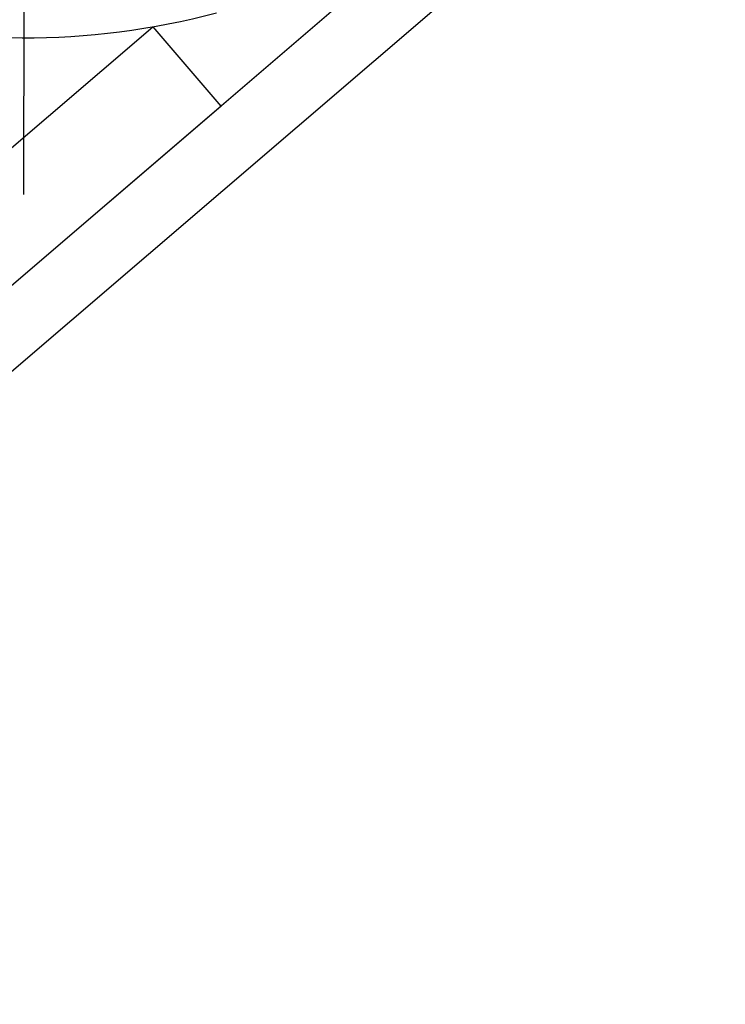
# Model space of a CAD drawing. Header units: metres. Extents: x -912764 to -454925, y -2226138 to -1112338.
# Tile 34 of 256: x -456323.7671 to -456323.7131, y -1113147.3665 to -1113147.2911. Entities that reach past the tile are written whole.
import ezdxf

# ---------------------------------------------------------------- set-up
doc = ezdxf.new("R2010")
doc.units = ezdxf.units.M
doc.linetypes.add('DASHDOT2', pattern=[0.375, 0.25, -0.0625, 0, -0.0625])
doc.linetypes.add('SOLID', pattern=[0])
for name, color, linetype in [('025-OSY', 4, 'DASHDOT2'), ('025-ZSvodidlo', 1, 'Continuous'), ('C3D_ZPR', 7, 'Continuous')]:
    doc.layers.add(name, color=color, linetype=linetype)
doc.layers.add('_NOVÝ STAV', color=1, linetype='Continuous', lineweight=30)
doc.styles.add('StandardUzky', font='simplex.shx', dxfattribs={"width": 0.65})
doc.styles.add('znacky', font='arial.ttf')
doc.dimstyles.new('1000', dxfattribs={"dimscale": 0.5, "dimtxt": 1, "dimasz": 0.6, "dimexe": 0.3, "dimexo": 0.5, "dimgap": 0.5, "dimtad": 1, "dimzin": 1, "dimdsep": 46, "dimtxsty": 'znacky', "dimblk": 'OBLIQUE', "dimcen": 1, "dimdle": 0.3, "dimclrd": 256, "dimclre": 256, "dimclrt": 256, "dimadec": 3, "dimazin": 0, "dimtfac": 1, "dimtmove": 0, "dimatfit": 3, "dimldrblk": 'OBLIQUE', "dimfxl": 1, "dimlwd": -1, "dimlwe": -1, "dimarcsym": 0})

# ---------------------------------------------------------------- blocks, each defined once
blk = doc.blocks.new('_Oblique')
at = {"color": 0, "linetype": 'ByBlock', "lineweight": -2}
blk.add_line((-0.5, -0.5), (0.5, 0.5), dxfattribs=at)
blk = doc.blocks.new('*D300')
at = {"layer": 'C3D_ZPR', "color": 1, "transparency": 16777216}
for p, q in [((-456324.1193612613, -1113147.242051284), (-456324.1193612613, -1113146.917051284)), ((-456323.5192484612, -1113147.242051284), (-456323.5192484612, -1113146.917051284)), ((-456324.1943612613, -1113146.992051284), (-456323.4442484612, -1113146.992051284))]:
    blk.add_line(p, q, dxfattribs=at)
at = {"layer": 'Defpoints', "color": 0, "lineweight": 50, "transparency": 16777216}
for p in [(-456323.5192484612, -1113146.992051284), (-456324.1193612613, -1113148.306547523), (-456323.5192484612, -1113148.363262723)]:
    blk.add_point(p, dxfattribs=at)
at = {"layer": 'C3D_ZPR', "color": 1, "transparency": 16777216, "xscale": 0.075, "yscale": 0.075, "zscale": 0.075, "rotation": 180}
blk.add_blockref('_Oblique', (-456324.1193612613, -1113146.992051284), dxfattribs=at)
at = {"layer": 'C3D_ZPR', "color": 1, "transparency": 16777216, "xscale": 0.075, "yscale": 0.075, "zscale": 0.075}
blk.add_blockref('_Oblique', (-456323.5192484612, -1113146.992051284), dxfattribs=at)
at = {"layer": 'C3D_ZPR', "color": 1, "transparency": 16777216, "insert": (-456323.8193048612, -1113146.842051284), "char_height": 0.2, "attachment_point": 5, "style": 'StandardUzky'}
blk.add_mtext('600', dxfattribs=at)
blk = doc.blocks.new('A$C021ef3a7')
at = {"layer": '025-OSY', "color": 1}
blk.add_line((-0.04945509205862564, 0.3915967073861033), (-0.04967942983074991, 0.2480581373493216), dxfattribs=at)
at = {"layer": '025-ZSvodidlo', "color": 1}
for p, q in [((-0.08742879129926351, 0.2095332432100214), (-0.01820866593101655, 0.2688713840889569)), ((-0.0841746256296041, 0.2057371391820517), (-0.01495450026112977, 0.2650752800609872)), ((-0.09795000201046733, 0.2110511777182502), (-0.03979530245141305, 0.2609036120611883)), ((-0.03979530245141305, 0.2609036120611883), (-0.03458863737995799, 0.2548298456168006)), ((-0.09274333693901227, 0.2049774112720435), (-0.03458863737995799, 0.2548298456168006))]:
    blk.add_line(p, q, dxfattribs=at)
blk.add_arc((-0.04957728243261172, 0.3170579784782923), 0.057, 104.9151793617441, 284.9151793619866, dxfattribs=at)

msp = doc.modelspace()

# ---------------------------------------------------------------- block references
at = {"layer": '_NOVÝ STAV', "linetype": 'SOLID'}
msp.add_blockref('A$C021ef3a7', (-456323.7171380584, -1113147.552519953), dxfattribs=at)

# ---------------------------------------------------------------- dimensions: what is measured, and where the dimension line sits
at = {"layer": 'C3D_ZPR'}
dim = msp.add_linear_dim(base=(-456323.5192484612, -1113146.992051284), p1=(-456324.1193612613, -1113148.306547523), p2=(-456323.5192484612, -1113148.363262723), dimstyle='1000', override={"dimtxt": 0.4, "dimasz": 0.15, "dimexe": 0.15, "dimgap": 0.1, "dimdec": 0, "dimlfac": 1000, "dimdsep": 44, "dimtxsty": 'StandardUzky', "dimdle": 0.15, "dimclrd": 1, "dimclre": 1, "dimclrt": 1, "dimfxl": 0.5, "dimfxlon": 1}, dxfattribs=at)
dim.commit()
dim.dimension.update_dxf_attribs({"geometry": '*D300', "text_midpoint": (-456323.8193048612, -1113146.842051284)})

doc.saveas('drawing.dxf')
